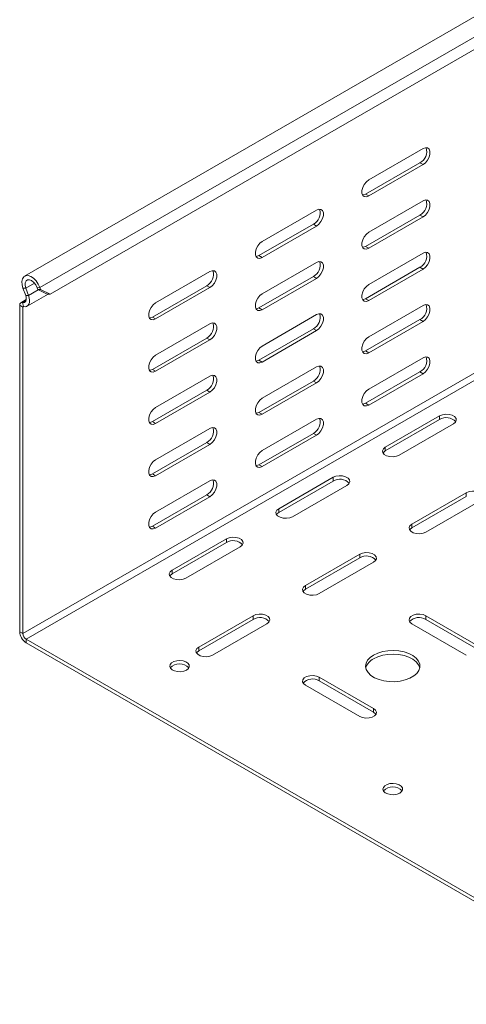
# Model space of a CAD drawing. Header units: millimetres. Extents: x -771 to 2233, y -1470 to 82.
# Tile 9 of 23: x 1075 to 1223, y -1470 to -1143. Entities that reach past the tile are written whole.
import ezdxf

# ---------------------------------------------------------------- set-up
doc = ezdxf.new("R2010")
doc.units = ezdxf.units.MM

msp = doc.modelspace()

# ---------------------------------------------------------------- linework, layer by layer
at = {"color": 7, "linetype": 'Continuous', "lineweight": 15}
for p, q in [((1324.16, -1085.25), (1076.68, -1228.12)), ((1328.33, -1093.64), (1085.09, -1234.06)), ((1190.83, -1196.2), (1208.86, -1185.8)), ((1207.8, -1190.49), (1189.77, -1200.9)), ((1208.86, -1191.1), (1190.83, -1201.51)), ((1190.83, -1213.56), (1208.86, -1203.15)), ((1155.47, -1216.61), (1173.5, -1206.21)), ((1207.8, -1207.84), (1189.77, -1218.25)), ((1208.86, -1208.45), (1190.83, -1218.86)), ((1172.44, -1210.9), (1154.41, -1221.31)), ((1173.5, -1211.51), (1155.47, -1221.92)), ((1190.83, -1230.91), (1208.86, -1220.5)), ((1155.47, -1233.97), (1173.5, -1223.56)), ((1207.8, -1225.19), (1189.77, -1235.6)), ((1120.12, -1237.03), (1138.15, -1226.62)), ((1172.44, -1228.25), (1154.41, -1238.66)), ((1208.86, -1225.81), (1190.83, -1236.22)), ((1077.05, -1232.09), (1077.95, -1234.56)), ((1081.03, -1232.59), (1080.8, -1231.95)), ((1081.97, -1232.55), (1081.73, -1231.91)), ((1137.09, -1231.31), (1119.06, -1241.72)), ((1138.15, -1231.92), (1120.12, -1242.33)), ((1173.5, -1228.86), (1155.47, -1239.27)), ((1076.12, -1232.13), (1077.02, -1234.59)), ((1077.46, -1238.12), (1084.43, -1234.09)), ((1081.03, -1232.59), (1081.97, -1232.55)), ((1084.15, -1234.1), (1081.03, -1232.59)), ((1081.97, -1232.55), (1085.09, -1234.06)), ((1085.09, -1234.06), (1084.15, -1234.1)), ((1075.04, -1237.78), (1075.04, -1346.13)), ((1077.21, -1235.92), (1075.41, -1236.96)), ((1076.1, -1238.39), (1076.1, -1346.74)), ((1190.83, -1248.26), (1208.86, -1237.85)), ((1155.47, -1251.32), (1173.5, -1240.91)), ((1120.12, -1254.38), (1138.15, -1243.97)), ((1207.8, -1242.55), (1189.77, -1252.95)), ((1208.86, -1243.16), (1190.83, -1253.57)), ((1172.44, -1245.6), (1154.41, -1256.01)), ((1173.5, -1246.22), (1155.47, -1256.63)), ((1137.09, -1248.66), (1119.06, -1259.07)), ((1138.15, -1249.27), (1120.12, -1259.68)), ((1190.83, -1265.61), (1208.86, -1255.2)), ((1120.12, -1271.73), (1138.15, -1261.32)), ((1155.47, -1268.67), (1173.5, -1258.26)), ((1207.8, -1259.9), (1189.77, -1270.31)), ((1208.86, -1260.51), (1190.83, -1270.92)), ((1172.44, -1262.96), (1154.41, -1273.36)), ((1173.5, -1263.57), (1155.47, -1273.98)), ((1137.09, -1266.01), (1119.06, -1276.42)), ((1138.15, -1266.63), (1120.12, -1277.04)), ((1214.34, -1274.49), (1196.31, -1284.9)), ((1155.47, -1286.02), (1173.5, -1275.61)), ((1214.34, -1275.72), (1196.31, -1286.13)), ((1200.9, -1287.55), (1218.93, -1277.15)), ((1120.12, -1289.08), (1138.15, -1278.67)), ((1172.44, -1280.31), (1154.41, -1290.72)), ((1173.5, -1280.92), (1155.47, -1291.33)), ((1137.09, -1283.37), (1119.06, -1293.77)), ((1138.15, -1283.98), (1120.12, -1294.39)), ((1120.12, -1306.43), (1138.15, -1296.02)), ((1178.98, -1294.9), (1160.95, -1305.31)), ((1178.98, -1296.13), (1160.95, -1306.54)), ((1137.09, -1300.72), (1119.06, -1311.13)), ((1165.55, -1307.96), (1183.58, -1297.56)), ((1223.18, -1300), (1205.15, -1310.41)), ((1138.15, -1301.33), (1120.12, -1311.74)), ((1223.18, -1301.23), (1205.15, -1311.64)), ((1209.74, -1313.07), (1227.77, -1302.66)), ((1143.63, -1315.31), (1125.6, -1325.72)), ((1143.63, -1316.54), (1125.6, -1326.95)), ((1130.19, -1328.37), (1148.22, -1317.97)), ((1187.82, -1320.41), (1169.79, -1330.82)), ((1187.82, -1321.64), (1169.79, -1332.05)), ((1174.39, -1333.48), (1192.42, -1323.07)), ((1152.47, -1340.82), (1134.43, -1351.23)), ((1152.47, -1342.05), (1134.43, -1352.46)), ((1227.77, -1351.23), (1209.74, -1340.82)), ((1227.77, -1352.46), (1209.74, -1342.05)), ((1139.03, -1353.89), (1157.06, -1343.48)), ((1205.15, -1343.48), (1223.18, -1353.89)), ((1077.16, -1348.58), (1285.05, -1468.59)), ((1077.16, -1349.81), (1285.05, -1469.82)), ((1192.42, -1371.64), (1174.39, -1361.24)), ((1192.42, -1372.87), (1174.39, -1362.46)), ((1169.79, -1363.89), (1187.82, -1374.3))]:
    msp.add_line(p, q, dxfattribs=at)
at = {"color": 7, "linetype": 'Continuous', "lineweight": 0}
for p, q in [((1329.22, -1089.04), (1081.73, -1231.91)), ((1208.86, -1191.1), (1207.8, -1190.49)), ((1190.83, -1201.51), (1189.77, -1200.9)), ((1324.65, -1205.71), (1077.16, -1348.58)), ((1208.86, -1208.45), (1207.8, -1207.84)), ((1173.5, -1211.51), (1172.44, -1210.9)), ((1299.85, -1217.58), (1076.1, -1346.74)), ((1190.83, -1218.86), (1189.77, -1218.25)), ((1155.47, -1221.92), (1154.41, -1221.31)), ((1208.86, -1225.81), (1207.8, -1225.19)), ((1173.5, -1228.86), (1172.44, -1228.25)), ((1077.05, -1232.09), (1076.12, -1232.13)), ((1079.93, -1230.43), (1077.05, -1232.09)), ((1081.73, -1231.91), (1080.8, -1231.95)), ((1138.15, -1231.92), (1137.09, -1231.31)), ((1077.02, -1234.59), (1077.95, -1234.56)), ((1081.21, -1232.67), (1077.95, -1234.56)), ((1076.1, -1238.39), (1075.04, -1237.78)), ((1077.15, -1236.2), (1075.95, -1236.9)), ((1076.25, -1238.24), (1075.95, -1236.9)), ((1076.32, -1238.26), (1076.1, -1238.39)), ((1190.83, -1236.22), (1189.77, -1235.6)), ((1120.12, -1242.33), (1119.06, -1241.72)), ((1155.47, -1239.27), (1154.41, -1238.66)), ((1208.86, -1243.16), (1207.8, -1242.55)), ((1173.5, -1246.22), (1172.44, -1245.6)), ((1138.15, -1249.27), (1137.09, -1248.66)), ((1190.83, -1253.57), (1189.77, -1252.95)), ((1155.47, -1256.63), (1154.41, -1256.01)), ((1120.12, -1259.68), (1119.06, -1259.07)), ((1208.86, -1260.51), (1207.8, -1259.9)), ((1173.5, -1263.57), (1172.44, -1262.96)), ((1138.15, -1266.63), (1137.09, -1266.01)), ((1190.83, -1270.92), (1189.77, -1270.31)), ((1155.47, -1273.98), (1154.41, -1273.36)), ((1214.34, -1275.72), (1214.34, -1274.49)), ((1120.12, -1277.04), (1119.06, -1276.42)), ((1173.5, -1280.92), (1172.44, -1280.31)), ((1138.15, -1283.98), (1137.09, -1283.37)), ((1196.31, -1286.13), (1196.31, -1284.9)), ((1155.47, -1291.33), (1154.41, -1290.72)), ((1120.12, -1294.39), (1119.06, -1293.77)), ((1178.98, -1296.13), (1178.98, -1294.9)), ((1138.15, -1301.33), (1137.09, -1300.72)), ((1223.18, -1301.23), (1223.18, -1300)), ((1160.95, -1306.54), (1160.95, -1305.31)), ((1205.15, -1311.64), (1205.15, -1310.41)), ((1120.12, -1311.74), (1119.06, -1311.13)), ((1143.63, -1316.54), (1143.63, -1315.31)), ((1187.82, -1321.64), (1187.82, -1320.41)), ((1125.6, -1326.95), (1125.6, -1325.72)), ((1169.79, -1332.05), (1169.79, -1330.82)), ((1152.47, -1342.05), (1152.47, -1340.82)), ((1209.74, -1342.05), (1209.74, -1340.82)), ((1075.04, -1346.13), (1076.1, -1346.74)), ((1077.16, -1348.58), (1077.16, -1349.81)), ((1134.43, -1352.46), (1134.43, -1351.23)), ((1174.39, -1362.46), (1174.39, -1361.24)), ((1192.42, -1372.87), (1192.42, -1371.64))]:
    msp.add_line(p, q, dxfattribs=at)
at = {"color": 7, "linetype": 'Continuous', "lineweight": 15, "flags": 128}
for points in [[(1208.86, -1185.8), (1209.64, -1185.5), (1210.33, -1185.56), (1210.85, -1185.97), (1211.12, -1186.68), (1211.12, -1187.6), (1210.85, -1188.63), (1210.33, -1189.63), (1209.64, -1190.49), (1208.86, -1191.1)], [(1190.83, -1201.51), (1190.04, -1201.81), (1189.35, -1201.74), (1188.84, -1201.33), (1188.56, -1200.63), (1188.56, -1199.7), (1188.84, -1198.68), (1189.35, -1197.68), (1190.04, -1196.82), (1190.83, -1196.2)], [(1189.77, -1200.9), (1188.98, -1201.19), (1188.76, -1201.21)], [(1173.5, -1206.21), (1174.29, -1205.91), (1174.98, -1205.97), (1175.49, -1206.38), (1175.77, -1207.09), (1175.77, -1208.01), (1175.49, -1209.04), (1174.98, -1210.04), (1174.29, -1210.9), (1173.5, -1211.51)], [(1208.86, -1203.15), (1209.64, -1202.85), (1210.33, -1202.92), (1210.85, -1203.32), (1211.12, -1204.03), (1211.12, -1204.96), (1210.85, -1205.98), (1210.33, -1206.98), (1209.64, -1207.84), (1208.86, -1208.45)], [(1190.83, -1218.86), (1190.04, -1219.16), (1189.35, -1219.1), (1188.84, -1218.69), (1188.56, -1217.98), (1188.56, -1217.06), (1188.84, -1216.03), (1189.35, -1215.03), (1190.04, -1214.17), (1190.83, -1213.56)], [(1155.47, -1221.92), (1154.69, -1222.22), (1153.99, -1222.15), (1153.48, -1221.74), (1153.21, -1221.04), (1153.21, -1220.11), (1153.48, -1219.09), (1153.99, -1218.09), (1154.69, -1217.23), (1155.47, -1216.61)], [(1189.77, -1218.25), (1188.98, -1218.55), (1188.76, -1218.56)], [(1154.41, -1221.31), (1153.62, -1221.6), (1153.4, -1221.62)], [(1208.86, -1220.5), (1209.64, -1220.2), (1210.33, -1220.27), (1210.85, -1220.68), (1211.12, -1221.38), (1211.12, -1222.31), (1210.85, -1223.33), (1210.33, -1224.33), (1209.64, -1225.19), (1208.86, -1225.81)], [(1173.5, -1223.56), (1174.29, -1223.26), (1174.98, -1223.33), (1175.49, -1223.74), (1175.77, -1224.44), (1175.77, -1225.37), (1175.49, -1226.39), (1174.98, -1227.39), (1174.29, -1228.25), (1173.5, -1228.86)], [(1081.73, -1231.91), (1081.2, -1230.76), (1080.48, -1229.71), (1079.63, -1228.84), (1078.73, -1228.24), (1077.84, -1227.94), (1077.04, -1227.97), (1076.4, -1228.33), (1075.96, -1228.99), (1075.76, -1229.89), (1075.81, -1230.97), (1076.12, -1232.13)], [(1138.15, -1226.62), (1138.93, -1226.32), (1139.62, -1226.38), (1140.14, -1226.79), (1140.41, -1227.5), (1140.41, -1228.42), (1140.14, -1229.45), (1139.62, -1230.45), (1138.93, -1231.31), (1138.15, -1231.92)], [(1080.8, -1231.95), (1080.34, -1231.02), (1079.72, -1230.2), (1079, -1229.61), (1078.27, -1229.31), (1077.62, -1229.34), (1077.13, -1229.68), (1076.85, -1230.31), (1076.83, -1231.15), (1077.05, -1232.09)], [(1190.83, -1236.22), (1190.04, -1236.51), (1189.35, -1236.45), (1188.84, -1236.04), (1188.56, -1235.33), (1188.56, -1234.41), (1188.84, -1233.38), (1189.35, -1232.38), (1190.04, -1231.52), (1190.83, -1230.91)], [(1077.02, -1234.59), (1077.16, -1235.1), (1077.22, -1235.58), (1077.2, -1236.01), (1077.09, -1236.38), (1076.9, -1236.67), (1076.63, -1236.85), (1076.32, -1236.93), (1075.95, -1236.9)], [(1077.95, -1234.56), (1078.19, -1235.36), (1078.28, -1236.13), (1078.24, -1236.83), (1078.06, -1237.42), (1077.76, -1237.88), (1077.34, -1238.18), (1076.83, -1238.3), (1076.25, -1238.24)], [(1155.47, -1239.27), (1154.69, -1239.57), (1153.99, -1239.51), (1153.48, -1239.1), (1153.21, -1238.39), (1153.21, -1237.47), (1153.48, -1236.44), (1153.99, -1235.44), (1154.69, -1234.58), (1155.47, -1233.97)], [(1075.95, -1236.9), (1075.76, -1236.87), (1075.59, -1236.89), (1075.43, -1236.95), (1075.29, -1237.04), (1075.18, -1237.18), (1075.1, -1237.35), (1075.05, -1237.55), (1075.04, -1237.78)], [(1076.25, -1238.24), (1076.22, -1238.24), (1076.19, -1238.24), (1076.16, -1238.25), (1076.14, -1238.27), (1076.12, -1238.29), (1076.11, -1238.32), (1076.1, -1238.35), (1076.1, -1238.39)], [(1120.12, -1242.33), (1119.33, -1242.63), (1118.64, -1242.56), (1118.13, -1242.15), (1117.85, -1241.45), (1117.85, -1240.52), (1118.13, -1239.5), (1118.64, -1238.5), (1119.33, -1237.64), (1120.12, -1237.03)], [(1189.77, -1235.6), (1188.98, -1235.9), (1188.76, -1235.92)], [(1208.86, -1237.85), (1209.64, -1237.56), (1210.33, -1237.62), (1210.85, -1238.03), (1211.12, -1238.74), (1211.12, -1239.66), (1210.85, -1240.68), (1210.33, -1241.68), (1209.64, -1242.54), (1208.86, -1243.16)], [(1119.06, -1241.72), (1118.27, -1242.01), (1118.05, -1242.03)], [(1154.41, -1238.66), (1153.62, -1238.96), (1153.4, -1238.97)], [(1173.5, -1240.91), (1174.29, -1240.62), (1174.98, -1240.68), (1175.49, -1241.09), (1175.77, -1241.8), (1175.77, -1242.72), (1175.49, -1243.74), (1174.98, -1244.74), (1174.29, -1245.6), (1173.5, -1246.22)], [(1138.15, -1243.97), (1138.93, -1243.67), (1139.62, -1243.74), (1140.14, -1244.15), (1140.41, -1244.85), (1140.41, -1245.78), (1140.14, -1246.8), (1139.62, -1247.8), (1138.93, -1248.66), (1138.15, -1249.27)], [(1190.83, -1253.57), (1190.04, -1253.86), (1189.35, -1253.8), (1188.84, -1253.39), (1188.56, -1252.68), (1188.56, -1251.76), (1188.84, -1250.74), (1189.35, -1249.73), (1190.04, -1248.87), (1190.83, -1248.26)], [(1155.47, -1256.63), (1154.69, -1256.92), (1153.99, -1256.86), (1153.48, -1256.45), (1153.21, -1255.74), (1153.21, -1254.82), (1153.48, -1253.79), (1153.99, -1252.79), (1154.69, -1251.93), (1155.47, -1251.32)], [(1120.12, -1259.68), (1119.33, -1259.98), (1118.64, -1259.92), (1118.13, -1259.51), (1117.85, -1258.8), (1117.85, -1257.88), (1118.13, -1256.85), (1118.64, -1255.85), (1119.33, -1254.99), (1120.12, -1254.38)], [(1189.77, -1252.95), (1188.98, -1253.25), (1188.76, -1253.27)], [(1208.86, -1255.2), (1209.64, -1254.91), (1210.33, -1254.97), (1210.85, -1255.38), (1211.12, -1256.09), (1211.12, -1257.01), (1210.85, -1258.03), (1210.33, -1259.04), (1209.64, -1259.9), (1208.86, -1260.51)], [(1154.41, -1256.01), (1153.62, -1256.31), (1153.4, -1256.33)], [(1173.5, -1258.26), (1174.29, -1257.97), (1174.98, -1258.03), (1175.49, -1258.44), (1175.77, -1259.15), (1175.77, -1260.07), (1175.49, -1261.09), (1174.98, -1262.09), (1174.29, -1262.95), (1173.5, -1263.57)], [(1119.06, -1259.07), (1118.27, -1259.37), (1118.05, -1259.38)], [(1138.15, -1261.32), (1138.93, -1261.03), (1139.62, -1261.09), (1140.14, -1261.5), (1140.41, -1262.21), (1140.41, -1263.13), (1140.14, -1264.15), (1139.62, -1265.15), (1138.93, -1266.01), (1138.15, -1266.63)], [(1190.83, -1270.92), (1190.04, -1271.21), (1189.35, -1271.15), (1188.84, -1270.74), (1188.56, -1270.03), (1188.56, -1269.11), (1188.84, -1268.09), (1189.35, -1267.08), (1190.04, -1266.22), (1190.83, -1265.61)], [(1155.47, -1273.98), (1154.69, -1274.27), (1153.99, -1274.21), (1153.48, -1273.8), (1153.21, -1273.09), (1153.21, -1272.17), (1153.48, -1271.15), (1153.99, -1270.14), (1154.69, -1269.28), (1155.47, -1268.67)], [(1189.77, -1270.31), (1188.98, -1270.6), (1188.76, -1270.62)], [(1120.12, -1277.04), (1119.33, -1277.33), (1118.64, -1277.27), (1118.13, -1276.86), (1117.85, -1276.15), (1117.85, -1275.23), (1118.13, -1274.2), (1118.64, -1273.2), (1119.33, -1272.34), (1120.12, -1271.73)], [(1154.41, -1273.36), (1153.62, -1273.66), (1153.4, -1273.68)], [(1218.93, -1277.15), (1219.58, -1276.61), (1219.87, -1275.98), (1219.78, -1275.33), (1219.3, -1274.74), (1218.5, -1274.28), (1217.48, -1274.01), (1216.35, -1273.95), (1215.26, -1274.12), (1214.34, -1274.49)], [(1119.06, -1276.42), (1118.27, -1276.72), (1118.05, -1276.74)], [(1173.5, -1275.61), (1174.29, -1275.32), (1174.98, -1275.38), (1175.49, -1275.79), (1175.77, -1276.5), (1175.77, -1277.42), (1175.49, -1278.44), (1174.98, -1279.45), (1174.29, -1280.31), (1173.5, -1280.92)], [(1138.15, -1278.67), (1138.93, -1278.38), (1139.62, -1278.44), (1140.14, -1278.85), (1140.41, -1279.56), (1140.41, -1280.48), (1140.14, -1281.5), (1139.62, -1282.5), (1138.93, -1283.36), (1138.15, -1283.98)], [(1155.47, -1291.33), (1154.69, -1291.62), (1153.99, -1291.56), (1153.48, -1291.15), (1153.21, -1290.44), (1153.21, -1289.52), (1153.48, -1288.5), (1153.99, -1287.49), (1154.69, -1286.63), (1155.47, -1286.02)], [(1196.31, -1284.9), (1195.66, -1285.43), (1195.37, -1286.06), (1195.47, -1286.71), (1195.94, -1287.3), (1196.74, -1287.76), (1197.76, -1288.04), (1198.89, -1288.1), (1199.98, -1287.93), (1200.9, -1287.55)], [(1196.31, -1286.13), (1195.66, -1286.66), (1195.53, -1286.84)], [(1120.12, -1294.39), (1119.33, -1294.68), (1118.64, -1294.62), (1118.13, -1294.21), (1117.85, -1293.5), (1117.85, -1292.58), (1118.13, -1291.56), (1118.64, -1290.55), (1119.33, -1289.69), (1120.12, -1289.08)], [(1154.41, -1290.72), (1153.62, -1291.01), (1153.4, -1291.03)], [(1119.06, -1293.77), (1118.27, -1294.07), (1118.05, -1294.09)], [(1138.15, -1296.02), (1138.93, -1295.73), (1139.62, -1295.79), (1140.14, -1296.2), (1140.41, -1296.91), (1140.41, -1297.83), (1140.14, -1298.85), (1139.62, -1299.86), (1138.93, -1300.72), (1138.15, -1301.33)], [(1183.58, -1297.56), (1184.23, -1297.02), (1184.52, -1296.39), (1184.42, -1295.74), (1183.94, -1295.15), (1183.14, -1294.69), (1182.12, -1294.42), (1181, -1294.36), (1179.91, -1294.53), (1178.98, -1294.9)], [(1227.77, -1302.66), (1228.42, -1302.12), (1228.71, -1301.49), (1228.61, -1300.85), (1228.14, -1300.26), (1227.34, -1299.79), (1226.32, -1299.52), (1225.19, -1299.46), (1224.1, -1299.63), (1223.18, -1300)], [(1120.12, -1311.74), (1119.33, -1312.03), (1118.64, -1311.97), (1118.13, -1311.56), (1117.85, -1310.85), (1117.85, -1309.93), (1118.13, -1308.91), (1118.64, -1307.9), (1119.33, -1307.04), (1120.12, -1306.43)], [(1160.95, -1305.31), (1160.3, -1305.84), (1160.01, -1306.47), (1160.11, -1307.12), (1160.59, -1307.71), (1161.39, -1308.17), (1162.41, -1308.45), (1163.53, -1308.51), (1164.62, -1308.34), (1165.55, -1307.96)], [(1160.95, -1306.54), (1160.3, -1307.07), (1160.18, -1307.25)], [(1205.15, -1310.41), (1204.5, -1310.95), (1204.21, -1311.58), (1204.3, -1312.23), (1204.78, -1312.82), (1205.58, -1313.28), (1206.6, -1313.55), (1207.73, -1313.61), (1208.82, -1313.44), (1209.74, -1313.07)], [(1119.06, -1311.13), (1118.27, -1311.42), (1118.05, -1311.44)], [(1205.15, -1311.64), (1204.5, -1312.17), (1204.37, -1312.35)], [(1148.22, -1317.97), (1148.87, -1317.43), (1149.16, -1316.8), (1149.06, -1316.15), (1148.59, -1315.56), (1147.79, -1315.1), (1146.77, -1314.83), (1145.64, -1314.77), (1144.55, -1314.94), (1143.63, -1315.31)], [(1192.42, -1323.07), (1193.06, -1322.53), (1193.36, -1321.9), (1193.26, -1321.26), (1192.78, -1320.67), (1191.98, -1320.2), (1190.96, -1319.93), (1189.84, -1319.87), (1188.75, -1320.04), (1187.82, -1320.41)], [(1125.6, -1325.72), (1124.95, -1326.26), (1124.66, -1326.88), (1124.75, -1327.53), (1125.23, -1328.12), (1126.03, -1328.58), (1127.05, -1328.86), (1128.18, -1328.92), (1129.27, -1328.75), (1130.19, -1328.37)], [(1125.6, -1326.95), (1124.95, -1327.48), (1124.82, -1327.66)], [(1169.79, -1330.82), (1169.14, -1331.36), (1168.85, -1331.99), (1168.95, -1332.64), (1169.43, -1333.23), (1170.22, -1333.69), (1171.25, -1333.96), (1172.37, -1334.02), (1173.46, -1333.85), (1174.39, -1333.48)], [(1169.79, -1332.05), (1169.14, -1332.58), (1169.02, -1332.76)], [(1157.06, -1343.48), (1157.71, -1342.94), (1158, -1342.32), (1157.9, -1341.67), (1157.43, -1341.08), (1156.63, -1340.61), (1155.61, -1340.34), (1154.48, -1340.28), (1153.39, -1340.45), (1152.47, -1340.82)], [(1209.74, -1340.82), (1208.82, -1340.45), (1207.73, -1340.28), (1206.6, -1340.34), (1205.58, -1340.61), (1204.78, -1341.08), (1204.3, -1341.67), (1204.21, -1342.32), (1204.5, -1342.94), (1205.15, -1343.48)], [(1134.43, -1351.23), (1133.79, -1351.77), (1133.5, -1352.4), (1133.59, -1353.05), (1134.07, -1353.64), (1134.87, -1354.1), (1135.89, -1354.37), (1137.02, -1354.43), (1138.11, -1354.26), (1139.03, -1353.89)], [(1134.43, -1352.46), (1133.79, -1352.99), (1133.66, -1353.17)], [(1193.83, -1353.22), (1192.42, -1353.89), (1191.27, -1354.7), (1190.42, -1355.63), (1189.92, -1356.64), (1189.78, -1357.69), (1190.01, -1358.74), (1190.6, -1359.73), (1191.53, -1360.64), (1192.75, -1361.42), (1194.22, -1362.04), (1195.87, -1362.48), (1197.64, -1362.72), (1199.46, -1362.74), (1201.26, -1362.56), (1202.95, -1362.17), (1204.47, -1361.59), (1205.76, -1360.84), (1206.76, -1359.97), (1207.43, -1358.99), (1207.76, -1357.96), (1207.71, -1356.9), (1207.3, -1355.88), (1206.54, -1354.93), (1205.46, -1354.08), (1204.11, -1353.37), (1202.54, -1352.84), (1200.82, -1352.5), (1199.01, -1352.37), (1197.19, -1352.45), (1195.44, -1352.74), (1193.83, -1353.22)], [(1129.5, -1359.25), (1130.37, -1358.89), (1130.99, -1358.39), (1131.3, -1357.79), (1131.25, -1357.18), (1130.86, -1356.6), (1130.17, -1356.13), (1129.25, -1355.81), (1128.2, -1355.69), (1127.14, -1355.76), (1126.18, -1356.03), (1125.43, -1356.47), (1124.96, -1357.03), (1124.82, -1357.64), (1125.04, -1358.24), (1125.59, -1358.77), (1126.41, -1359.17), (1127.4, -1359.4), (1128.47, -1359.42), (1129.5, -1359.25)], [(1207.72, -1358.17), (1207.71, -1358.13), (1207.3, -1357.11), (1206.54, -1356.15), (1205.46, -1355.3), (1204.11, -1354.6), (1202.54, -1354.07), (1200.82, -1353.72), (1199.01, -1353.59), (1197.19, -1353.67), (1195.44, -1353.96), (1193.83, -1354.45), (1192.42, -1355.11)], [(1174.39, -1361.24), (1173.46, -1360.86), (1172.37, -1360.69), (1171.25, -1360.75), (1170.22, -1361.02), (1169.43, -1361.49), (1168.95, -1362.08), (1168.85, -1362.73), (1169.14, -1363.35), (1169.79, -1363.89)], [(1187.82, -1374.3), (1188.75, -1374.67), (1189.84, -1374.84), (1190.96, -1374.78), (1191.98, -1374.51), (1192.78, -1374.05), (1193.26, -1373.46), (1193.36, -1372.81), (1193.06, -1372.18), (1192.42, -1371.64)], [(1193.19, -1373.58), (1193.06, -1373.4), (1192.42, -1372.87)], [(1200.21, -1400.07), (1201.08, -1399.71), (1201.7, -1399.21), (1202.01, -1398.61), (1201.96, -1398), (1201.57, -1397.42), (1200.88, -1396.95), (1199.96, -1396.63), (1198.92, -1396.51), (1197.85, -1396.58), (1196.89, -1396.85), (1196.14, -1397.29), (1195.67, -1397.85), (1195.53, -1398.46), (1195.75, -1399.06), (1196.3, -1399.59), (1197.12, -1399.99), (1198.11, -1400.22), (1199.18, -1400.24), (1200.21, -1400.07)]]:
    msp.add_lwpolyline(points, dxfattribs=at)
at = {"color": 7, "linetype": 'Continuous', "lineweight": 15}
for centre, radius, start, end in [((1205.75, -1186.72), 4.29, 298.461, 16.6994), ((1170.4, -1207.13), 4.29, 298.4607, 16.6998), ((1205.75, -1204.07), 4.29, 298.4609, 16.6995), ((1205.75, -1221.42), 4.29, 298.461, 16.6994), ((1170.4, -1224.48), 4.29, 298.4606, 16.7), ((1135.04, -1227.54), 4.29, 298.4614, 16.6988), ((1205.75, -1238.77), 4.29, 298.4609, 16.6995), ((1170.4, -1241.83), 4.29, 298.4606, 16.6999), ((1135.04, -1244.89), 4.29, 298.4614, 16.6989), ((1205.75, -1256.12), 4.29, 298.4609, 16.6995), ((1170.4, -1259.18), 4.29, 298.4606, 16.6999), ((1135.04, -1262.24), 4.29, 298.4614, 16.6988), ((1170.4, -1276.53), 4.29, 298.4609, 16.6997), ((1216.58, -1279.38), 4.29, 43.3127, 121.5349), ((1135.04, -1279.59), 4.29, 298.4613, 16.6989), ((1135.04, -1296.94), 4.29, 298.4616, 16.6986), ((1181.23, -1299.79), 4.29, 43.3119, 121.5352), ((1145.87, -1320.2), 4.29, 43.3124, 121.5351), ((1190.07, -1325.3), 4.29, 43.3123, 121.5352), ((1154.71, -1345.71), 4.29, 43.3131, 121.5347), ((1207.5, -1345.71), 4.29, 58.4655, 136.687), ((1079.64, -1345.92), 4.61, 182.6056, 237.3949), ((1078.4, -1346.64), 2.31, 182.6056, 237.3952), ((1194.44, -1359.42), 4.76, 115.1126, 164.7896), ((1128.07, -1361.01), 4.18, 42.7181, 137.2819), ((1172.14, -1366.12), 4.29, 58.466, 136.6862), ((1198.78, -1401.83), 4.18, 42.7188, 137.2812)]:
    msp.add_arc(centre, radius, start, end, dxfattribs=at)

doc.saveas('drawing.dxf')
